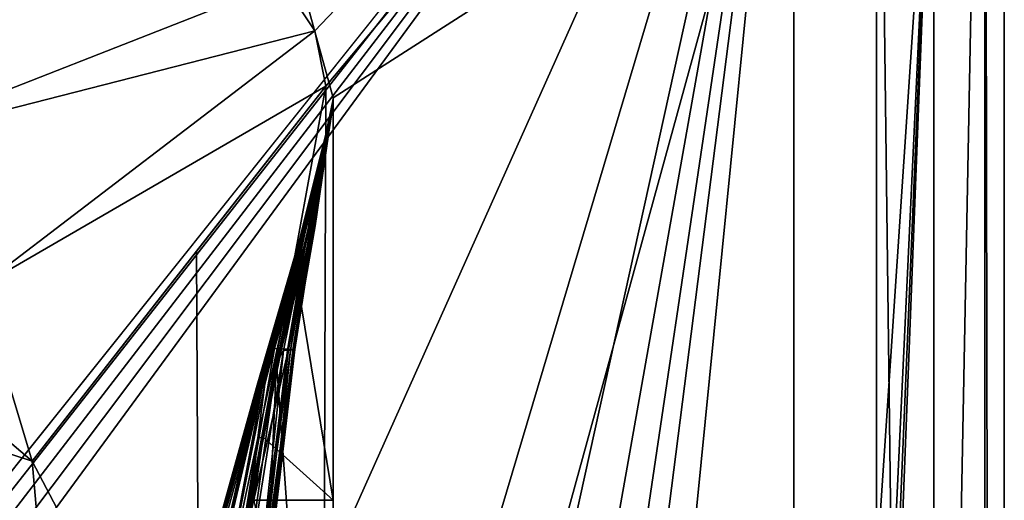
# Model space of a CAD drawing. Header units: metres. Extents: x -1004 to 0, y -808 to 0.
# Tile 126 of 127: x -77 to 0, y -97 to -59. Entities that reach past the tile are written whole.
import ezdxf

# ---------------------------------------------------------------- set-up
doc = ezdxf.new("R2010")
doc.units = ezdxf.units.M

msp = doc.modelspace()

# ---------------------------------------------------------------- linework, layer by layer
at = {"layer": 'None012'}
for points in [[(-52.518909, -65.543846, 163.059708), (-54.633179, -57.865437, 163.059708), (-5.519217, -35.401562, 163.059708)], [(-54.633179, -57.865437, 2063.059814), (-52.518909, -65.543846, 2063.059814), (-5.519217, -35.401562, 2063.059814)], [(-5.519217, -35.401562, 163.059708), (-38.838268, -744.103516, 163.059708), (-52.518909, -738.401428, 163.059708)], [(-52.518909, -738.401428, 163.059708), (-52.518909, -65.543846, 163.059708), (-5.519217, -35.401562, 163.059708)], [(-5.519217, -35.401562, 2063.059814), (-52.518909, -65.543846, 2063.059814), (-52.518909, -738.401428, 2063.059814)], [(-38.838268, -744.103516, 2063.059814), (-5.519217, -35.401562, 2063.059814), (-52.518909, -738.401428, 2063.059814)], [(-5.519217, -35.401562, 163.059708), (-35.448151, -746.330383, 163.059708), (-38.838268, -744.103516, 163.059708)], [(-38.838268, -744.103516, 2063.059814), (-35.448151, -746.330383, 2063.059814), (-5.519217, -35.401562, 2063.059814)], [(-33.221333, -749.720459, 163.059708), (-35.448151, -746.330383, 163.059708), (-5.519217, -35.401562, 163.059708)], [(-35.448151, -746.330383, 2063.059814), (-33.221333, -749.720459, 2063.059814), (-5.519217, -35.401562, 2063.059814)], [(-5.519217, -789.40155, 163.059708), (-33.221333, -749.720459, 163.059708), (-5.519217, -35.401562, 163.059708)], [(-5.519217, -35.401562, 2063.059814), (-33.221333, -749.720459, 2063.059814), (-5.519217, -789.40155, 2063.059814)], [(-5.519217, -789.40155, 163.059708), (-5.519217, -35.401562, 163.059708), (-5.519217, -789.40155, 173.920044)], [(-5.519217, -35.401562, 163.059708), (-5.519217, -35.401562, 2063.059814), (-5.519217, -789.40155, 173.920044)], [(-5.519217, -789.40155, 173.920044), (-5.519217, -35.401562, 2063.059814), (-5.519217, -789.40155, 2051.920166)], [(-5.519217, -35.401562, 2063.059814), (-5.519217, -789.40155, 2063.059814), (-5.519217, -789.40155, 2051.920166)], [(-54.633179, -57.865437, 2063.059814), (-54.633179, -57.865437, 163.059708), (-52.518909, -65.543846, 2063.059814)], [(-54.633179, -57.865437, 163.059708), (-52.518909, -65.543846, 163.059708), (-52.518909, -65.543846, 2063.059814)], [(-52.518909, -66.081009, 210.95433), (-52.518909, -148.071564, 198.713043), (-56.951534, -86.250534, 207.620117)], [(-54.461662, -75.663422, 234.850784), (-52.518909, -66.081009, 210.95433), (-56.951534, -86.250534, 207.620117)], [(-55.64122, -85.221779, 412.720001), (-52.518909, -65.892532, 363.566498), (-55.52887, -85.244316, 361.43457)], [(-52.518909, -65.892532, 363.566498), (-55.64122, -85.221779, 412.720001), (-53.934628, -75.543297, 413.566925)], [(-52.519428, -66.081001, 1914.902832), (-52.520981, -66.080971, 1814.920044), (-55.583939, -79.081947, 1915.984985)], [(-52.520981, -66.080971, 1814.920044), (-55.205723, -76.994499, 1814.919922), (-55.583939, -79.081947, 1915.984985)], [(-55.583939, -79.081947, 1915.984985), (-55.469288, -79.026436, 2017.050049), (-52.519428, -66.081001, 1914.902832)], [(-55.52887, -85.244316, 361.43457), (-52.518909, -65.892532, 363.566498), (-54.031433, -75.611938, 311.417511)], [(-55.469288, -79.026436, 2017.050049), (-52.518909, -66.081009, 2014.885742), (-52.519428, -66.081001, 1914.902832)], [(-52.518909, -66.081009, 2014.885742), (-55.469288, -79.026436, 2017.050049), (-52.518909, -97.03968, 2019.916504)], [(-52.522583, -66.080872, 1659.670044), (-52.527325, -66.080727, 1607.920044), (-55.260468, -77.072289, 1659.901489)], [(-52.527325, -66.080727, 1607.920044), (-53.161747, -69.922577, 1607.920044), (-55.260468, -77.072289, 1659.901489)], [(-55.260468, -77.072289, 1659.901489), (-55.21936, -77.052238, 1711.883057), (-52.522583, -66.080872, 1659.670044)], [(-55.21936, -77.052238, 1711.883057), (-52.522049, -66.080894, 1711.420044), (-52.522583, -66.080872, 1659.670044)], [(-52.522049, -66.080894, 1711.420044), (-55.21936, -77.052238, 1711.883057), (-55.178249, -77.032196, 1763.864502)], [(-55.178249, -77.032196, 1763.864502), (-55.205723, -76.994499, 1814.919922), (-52.521511, -66.08091, 1763.170044)], [(-55.205723, -76.994499, 1814.919922), (-52.520981, -66.080971, 1814.920044), (-52.521511, -66.08091, 1763.170044)], [(-52.521511, -66.08091, 1763.170044), (-52.522049, -66.080894, 1711.420044), (-55.178249, -77.032196, 1763.864502)], [(-52.518909, -65.64122, 567.049377), (-54.567703, -75.440338, 566.831482), (-53.161449, -69.922661, 617.920044)], [(-52.518909, -65.64122, 567.049377), (-52.518909, -65.704048, 516.17865), (-54.567703, -75.440338, 566.831482)], [(-52.518909, -65.704048, 516.17865), (-54.329502, -75.474655, 515.742859), (-54.567703, -75.440338, 566.831482)], [(-54.284401, -75.646263, 260.367249), (-52.518909, -66.049599, 236.389679), (-54.461662, -75.663422, 234.850784)], [(-52.518909, -66.049599, 236.389679), (-52.518909, -66.081009, 210.95433), (-54.461662, -75.663422, 234.850784)], [(-52.518909, -65.704048, 516.17865), (-52.518909, -65.766876, 465.307922), (-54.329502, -75.474655, 515.742859)], [(-52.518909, -65.766876, 465.307922), (-54.091904, -75.50898, 464.654266), (-54.329502, -75.474655, 515.742859)], [(-54.140953, -75.629097, 285.88974), (-52.518909, -66.018181, 261.825043), (-54.284401, -75.646263, 260.367249)], [(-52.518909, -66.018181, 261.825043), (-52.518909, -66.049599, 236.389679), (-54.284401, -75.646263, 260.367249)], [(-54.031433, -75.611938, 311.417511), (-52.518909, -65.986771, 287.260406), (-54.140953, -75.629097, 285.88974)], [(-54.140953, -75.629097, 285.88974), (-52.518909, -65.986771, 287.260406), (-52.518909, -66.018181, 261.825043)], [(-52.518909, -65.766876, 465.307922), (-52.518909, -65.829704, 414.437195), (-54.091904, -75.50898, 464.654266)], [(-52.518909, -65.829704, 414.437195), (-53.934628, -75.543297, 413.566925), (-54.091904, -75.50898, 464.654266)], [(-52.518909, -65.892532, 363.566498), (-52.518909, -65.95536, 312.69577), (-54.031433, -75.611938, 311.417511)], [(-54.031433, -75.611938, 311.417511), (-52.518909, -65.95536, 312.69577), (-52.518909, -65.986771, 287.260406)], [(-52.518909, -65.829704, 414.437195), (-52.518909, -65.892532, 363.566498), (-53.934628, -75.543297, 413.566925)], [(-52.527325, -66.080727, 1607.920044), (-52.518909, -65.578392, 1607.920044), (-53.161747, -69.922577, 1607.149292)], [(-52.518909, -65.578392, 1607.920044), (-52.518909, -65.578392, 1564.920044), (-53.161747, -69.922577, 1607.149292)], [(-53.161747, -69.922577, 1607.149292), (-52.518909, -65.578392, 1564.920044), (-53.161747, -69.922577, 1565.869141)], [(-52.518909, -65.578392, 1564.920044), (-53.161747, -69.922577, 1564.920044), (-53.161747, -69.922577, 1565.869141)], [(-53.161747, -69.922577, 1564.920044), (-52.518909, -65.578392, 1564.920044), (-52.518909, -65.579765, 660.920044)], [(-52.518909, -65.579765, 660.920044), (-52.518909, -65.578392, 617.920044), (-53.161747, -69.922577, 618.872253)], [(-52.518909, -65.578392, 617.920044), (-53.161449, -69.922661, 617.920044), (-53.161747, -69.922577, 618.872253)], [(-53.161736, -69.923889, 660.920044), (-53.161747, -69.922577, 1564.920044), (-52.518909, -65.579765, 660.920044)], [(-53.161736, -69.923889, 660.920044), (-52.518909, -65.579765, 660.920044), (-53.161747, -69.922577, 659.947876)], [(-52.518909, -65.579765, 660.920044), (-53.161747, -69.922577, 618.872253), (-53.161747, -69.922577, 659.947876)], [(-53.161747, -69.922577, 1607.149292), (-53.161747, -69.922577, 1607.920044), (-52.527325, -66.080727, 1607.920044)], [(-53.161449, -69.922661, 617.920044), (-52.518909, -65.578392, 617.920044), (-52.518909, -65.64122, 567.049377)], [(-52.527325, -66.080727, 1607.920044), (-52.522583, -66.080872, 1659.670044), (-52.518909, -65.578392, 1607.920044)], [(-52.522583, -66.080872, 1659.670044), (-52.522049, -66.080894, 1711.420044), (-52.518909, -65.578392, 1607.920044)], [(-52.518909, -65.578392, 1607.920044), (-52.522049, -66.080894, 1711.420044), (-52.521511, -66.08091, 1763.170044)], [(-52.518909, -65.578392, 1607.920044), (-52.521511, -66.08091, 1763.170044), (-52.520981, -66.080971, 1814.920044)], [(-52.518909, -65.543846, 2063.059814), (-52.518909, -65.578392, 1607.920044), (-52.520981, -66.080971, 1814.920044)], [(-52.520981, -66.080971, 1814.920044), (-52.519428, -66.081001, 1914.902832), (-52.518909, -65.543846, 2063.059814)], [(-52.519428, -66.081001, 1914.902832), (-52.518909, -66.081009, 2014.885742), (-52.518909, -65.543846, 2063.059814)], [(-52.518909, -738.401428, 163.059708), (-52.518909, -397.134613, 182.490646), (-52.518909, -65.543846, 163.059708)], [(-52.518909, -397.134613, 182.490646), (-52.518909, -313.811188, 184.444244), (-52.518909, -65.543846, 163.059708)], [(-52.518909, -65.543846, 163.059708), (-52.518909, -313.811188, 184.444244), (-52.518909, -230.718582, 189.861099)], [(-52.518909, -230.718582, 189.861099), (-52.518909, -148.071564, 198.713043), (-52.518909, -65.543846, 163.059708)], [(-52.518909, -148.071564, 198.713043), (-52.518909, -66.081009, 210.95433), (-52.518909, -65.543846, 163.059708)], [(-52.518909, -65.543846, 163.059708), (-52.518909, -66.081009, 210.95433), (-52.518909, -66.049599, 236.389679)], [(-52.518909, -66.049599, 236.389679), (-52.518909, -66.018181, 261.825043), (-52.518909, -65.543846, 163.059708)], [(-52.518909, -66.018181, 261.825043), (-52.518909, -65.986771, 287.260406), (-52.518909, -65.543846, 163.059708)], [(-52.518909, -65.543846, 163.059708), (-52.518909, -65.986771, 287.260406), (-52.518909, -65.95536, 312.69577)], [(-52.518909, -65.95536, 312.69577), (-52.518909, -65.892532, 363.566498), (-52.518909, -65.543846, 163.059708)], [(-52.518909, -65.892532, 363.566498), (-52.518909, -65.829704, 414.437195), (-52.518909, -65.543846, 163.059708)], [(-52.518909, -65.543846, 163.059708), (-52.518909, -65.829704, 414.437195), (-52.518909, -65.766876, 465.307922)], [(-52.518909, -65.766876, 465.307922), (-52.518909, -65.704048, 516.17865), (-52.518909, -65.543846, 163.059708)], [(-52.518909, -65.704048, 516.17865), (-52.518909, -65.64122, 567.049377), (-52.518909, -65.543846, 163.059708)], [(-52.518909, -65.543846, 163.059708), (-52.518909, -65.64122, 567.049377), (-52.518909, -65.578392, 617.920044)], [(-52.518909, -65.578392, 617.920044), (-52.518909, -65.579765, 660.920044), (-52.518909, -65.543846, 163.059708)], [(-52.518909, -65.579765, 660.920044), (-52.518909, -65.578392, 1564.920044), (-52.518909, -65.543846, 163.059708)], [(-52.518909, -65.543846, 163.059708), (-52.518909, -65.578392, 1564.920044), (-52.518909, -65.543846, 2063.059814)], [(-52.518909, -65.578392, 1564.920044), (-52.518909, -65.578392, 1607.920044), (-52.518909, -65.543846, 2063.059814)], [(-52.518909, -65.543846, 2063.059814), (-52.518909, -66.081009, 2014.885742), (-52.518909, -97.03968, 2019.916504)], [(-52.518909, -97.03968, 2019.916504), (-52.518909, -130.302856, 2024.768555), (-52.518909, -65.543846, 2063.059814)], [(-52.518909, -130.302856, 2024.768555), (-52.518909, -163.642868, 2029.060913), (-52.518909, -65.543846, 2063.059814)], [(-52.518909, -65.543846, 2063.059814), (-52.518909, -163.642868, 2029.060913), (-52.518909, -230.515762, 2035.961548)], [(-52.518909, -230.515762, 2035.961548), (-52.518909, -297.582825, 2040.610718), (-52.518909, -65.543846, 2063.059814)], [(-52.518909, -297.582825, 2040.610718), (-52.518909, -364.768219, 2043.003296), (-52.518909, -65.543846, 2063.059814)], [(-52.518909, -65.543846, 2063.059814), (-52.518909, -364.768219, 2043.003296), (-52.518909, -431.996094, 2043.136353)], [(-52.518909, -65.543846, 2063.059814), (-52.518909, -431.996094, 2043.136353), (-52.518909, -738.401428, 2063.059814)], [(-62.859825, -103.839287, 1566.123047), (-69.778389, -130.813202, 1566.304321), (-53.161747, -69.922577, 1607.149292)], [(-53.161747, -69.922577, 1607.149292), (-69.778389, -130.813202, 1566.304321), (-62.594734, -102.840431, 1606.902344)], [(-69.777855, -130.810028, 619.307373), (-62.850697, -103.808975, 659.694153), (-53.161747, -69.922577, 659.947876)], [(-53.161747, -69.922577, 659.947876), (-63.839542, -107.499344, 619.151855), (-69.777855, -130.810028, 619.307373)], [(-64.992882, -112.470459, 1452.292236), (-62.851387, -103.808792, 1564.920044), (-53.161747, -69.922577, 1564.920044)], [(-64.992882, -112.470459, 1452.292236), (-53.161747, -69.922577, 1564.920044), (-63.898594, -108.095726, 1339.614502)], [(-63.898594, -108.095726, 1339.614502), (-53.161747, -69.922577, 1564.920044), (-63.076511, -104.808662, 1226.841309)], [(-62.85165, -103.808952, 619.125977), (-63.839542, -107.499344, 619.151855), (-53.161747, -69.922577, 659.947876)], [(-63.076511, -104.808662, 1226.841309), (-53.161747, -69.922577, 1564.920044), (-62.526756, -102.607643, 1113.927246)], [(-62.851387, -103.808792, 1564.920044), (-62.859825, -103.839287, 1566.123047), (-53.161747, -69.922577, 1564.920044)], [(-62.859825, -103.839287, 1566.123047), (-53.161747, -69.922577, 1565.869141), (-53.161747, -69.922577, 1564.920044)], [(-53.161747, -69.922577, 1565.869141), (-62.859825, -103.839287, 1566.123047), (-53.161747, -69.922577, 1607.149292)], [(-53.161747, -69.922577, 618.872253), (-62.85165, -103.808952, 619.125977), (-53.161747, -69.922577, 659.947876)], [(-62.85165, -103.808952, 619.125977), (-53.161747, -69.922577, 618.872253), (-53.161449, -69.922661, 617.920044)], [(-62.851204, -103.809006, 617.920044), (-62.85165, -103.808952, 619.125977), (-53.161449, -69.922661, 617.920044)], [(-53.161449, -69.922661, 617.920044), (-57.10725, -85.15416, 566.619446), (-62.851204, -103.809006, 617.920044)], [(-53.161736, -69.923889, 660.920044), (-53.161747, -69.922577, 659.947876), (-62.850925, -103.808914, 660.920044)], [(-53.161747, -69.922577, 659.947876), (-62.850697, -103.808975, 659.694153), (-62.850925, -103.808914, 660.920044)], [(-62.850925, -103.808914, 660.920044), (-62.515137, -102.478889, 774.292114), (-53.161736, -69.923889, 660.920044)], [(-62.594734, -102.840431, 1606.902344), (-58.475628, -88.032204, 1607.920044), (-53.161747, -69.922577, 1607.149292)], [(-62.526756, -102.607643, 1113.927246), (-53.161747, -69.922577, 1564.920044), (-53.161736, -69.923889, 660.920044)], [(-62.249619, -101.489136, 1000.841492), (-62.526756, -102.607643, 1113.927246), (-53.161736, -69.923889, 660.920044)], [(-62.515137, -102.478889, 774.292114), (-62.245605, -101.447708, 887.614563), (-53.161736, -69.923889, 660.920044)], [(-53.161736, -69.923889, 660.920044), (-62.245605, -101.447708, 887.614563), (-62.249619, -101.489136, 1000.841492)], [(-58.475628, -88.032204, 1607.920044), (-55.301575, -77.092339, 1607.920044), (-53.161747, -69.922577, 1607.149292)], [(-54.567703, -75.440338, 566.831482), (-57.10725, -85.15416, 566.619446), (-53.161449, -69.922661, 617.920044)], [(-55.260468, -77.072289, 1659.901489), (-53.161747, -69.922577, 1607.920044), (-55.301575, -77.092339, 1607.920044)], [(-53.161747, -69.922577, 1607.149292), (-55.301575, -77.092339, 1607.920044), (-53.161747, -69.922577, 1607.920044)], [(-54.567703, -75.440338, 566.831482), (-54.329502, -75.474655, 515.742859), (-57.10725, -85.15416, 566.619446)], [(-54.329502, -75.474655, 515.742859), (-56.565033, -85.176697, 515.318787), (-57.10725, -85.15416, 566.619446)], [(-54.329502, -75.474655, 515.742859), (-54.091904, -75.50898, 464.654266), (-56.565033, -85.176697, 515.318787)], [(-54.091904, -75.50898, 464.654266), (-56.024006, -85.199242, 464.018127), (-56.565033, -85.176697, 515.318787)], [(-54.091904, -75.50898, 464.654266), (-53.934628, -75.543297, 413.566925), (-56.024006, -85.199242, 464.018127)], [(-54.461662, -75.663422, 234.850784), (-56.951534, -86.250534, 207.620117), (-56.424206, -85.300667, 233.352875)], [(-56.111469, -85.289391, 258.948364), (-54.461662, -75.663422, 234.850784), (-56.424206, -85.300667, 233.352875)], [(-55.865334, -85.278122, 284.555695), (-54.284401, -75.646263, 260.367249), (-56.111469, -85.289391, 258.948364)], [(-54.284401, -75.646263, 260.367249), (-54.461662, -75.663422, 234.850784), (-56.111469, -85.289391, 258.948364)], [(-53.934628, -75.543297, 413.566925), (-55.64122, -85.221779, 412.720001), (-56.024006, -85.199242, 464.018127)], [(-55.686047, -85.266853, 310.173492), (-54.140953, -75.629097, 285.88974), (-55.865334, -85.278122, 284.555695)], [(-55.865334, -85.278122, 284.555695), (-54.140953, -75.629097, 285.88974), (-54.284401, -75.646263, 260.367249)], [(-55.52887, -85.244316, 361.43457), (-54.031433, -75.611938, 311.417511), (-55.686047, -85.266853, 310.173492)], [(-55.686047, -85.266853, 310.173492), (-54.031433, -75.611938, 311.417511), (-54.140953, -75.629097, 285.88974)], [(-58.172333, -87.986664, 1712.333008), (-55.21936, -77.052238, 1711.883057), (-55.260468, -77.072289, 1659.901489)], [(-55.21936, -77.052238, 1711.883057), (-58.172333, -87.986664, 1712.333008), (-58.020683, -87.96389, 1764.539551)], [(-58.020683, -87.96389, 1764.539551), (-57.872002, -87.94207, 1814.920044), (-55.178249, -77.032196, 1763.864502)], [(-55.178249, -77.032196, 1763.864502), (-55.21936, -77.052238, 1711.883057), (-58.020683, -87.96389, 1764.539551)], [(-57.872002, -87.94207, 1814.920044), (-55.205723, -76.994499, 1814.919922), (-55.178249, -77.032196, 1763.864502)], [(-55.583939, -79.081947, 1915.984985), (-55.205723, -76.994499, 1814.919922), (-57.872002, -87.94207, 1814.920044)], [(-55.301575, -77.092339, 1607.920044), (-58.475628, -88.032204, 1607.920044), (-58.323982, -88.00943, 1660.126465)], [(-58.323982, -88.00943, 1660.126465), (-58.172333, -87.986664, 1712.333008), (-55.260468, -77.072289, 1659.901489)], [(-55.260468, -77.072289, 1659.901489), (-55.301575, -77.092339, 1607.920044), (-58.323982, -88.00943, 1660.126465)], [(-58.425846, -92.158539, 1917.032715), (-58.007488, -92.089058, 2019.145508), (-55.583939, -79.081947, 1915.984985)], [(-55.583939, -79.081947, 1915.984985), (-57.872002, -87.94207, 1814.920044), (-58.425846, -92.158539, 1917.032715)], [(-58.007488, -92.089058, 2019.145508), (-55.469288, -79.026436, 2017.050049), (-55.583939, -79.081947, 1915.984985)], [(-55.469288, -79.026436, 2017.050049), (-58.007488, -92.089058, 2019.145508), (-52.518909, -97.03968, 2019.916504)], [(-57.10725, -85.15416, 566.619446), (-60.52169, -104.705643, 514.499451), (-62.851204, -103.809006, 617.920044)], [(-57.10725, -85.15416, 566.619446), (-56.565033, -85.176697, 515.318787), (-60.52169, -104.705643, 514.499451)], [(-56.565033, -85.176697, 515.318787), (-56.024006, -85.199242, 464.018127), (-60.52169, -104.705643, 514.499451)], [(-60.52169, -104.705643, 514.499451), (-56.024006, -85.199242, 464.018127), (-58.278835, -104.752022, 411.08374)], [(-56.951534, -86.250534, 207.620117), (-59.827671, -106.702522, 204.455399), (-56.424206, -85.300667, 233.352875)], [(-56.424206, -85.300667, 233.352875), (-59.827671, -106.702522, 204.455399), (-58.513695, -104.821602, 256.205536)], [(-57.914394, -104.798409, 307.769409), (-55.865334, -85.278122, 284.555695), (-58.513695, -104.821602, 256.205536)], [(-55.865334, -85.278122, 284.555695), (-56.111469, -85.289391, 258.948364), (-58.513695, -104.821602, 256.205536)], [(-58.513695, -104.821602, 256.205536), (-56.111469, -85.289391, 258.948364), (-56.424206, -85.300667, 233.352875)], [(-56.024006, -85.199242, 464.018127), (-55.64122, -85.221779, 412.720001), (-58.278835, -104.752022, 411.08374)], [(-58.278835, -104.752022, 411.08374), (-55.64122, -85.221779, 412.720001), (-55.52887, -85.244316, 361.43457)], [(-58.278835, -104.752022, 411.08374), (-55.52887, -85.244316, 361.43457), (-57.835274, -104.775215, 359.402954)], [(-57.914394, -104.798409, 307.769409), (-57.835274, -104.775215, 359.402954), (-55.686047, -85.266853, 310.173492)], [(-57.914394, -104.798409, 307.769409), (-55.686047, -85.266853, 310.173492), (-55.865334, -85.278122, 284.555695)], [(-57.835274, -104.775215, 359.402954), (-55.52887, -85.244316, 361.43457), (-55.686047, -85.266853, 310.173492)], [(-56.951534, -86.250534, 207.620117), (-59.665531, -148.124725, 198.7061), (-59.827671, -106.702522, 204.455399)], [(-52.518909, -148.071564, 198.713043), (-59.665531, -148.124725, 198.7061), (-56.951534, -86.250534, 207.620117)], [(-64.385735, -110.053299, 1607.925659), (-63.259457, -110.053024, 1713.19873), (-58.323982, -88.00943, 1660.126465)], [(-62.848122, -103.809669, 1607.920044), (-64.385735, -110.053299, 1607.925659), (-58.323982, -88.00943, 1660.126465)], [(-63.259457, -110.053024, 1713.19873), (-62.201317, -110.046165, 1814.920044), (-58.020683, -87.96389, 1764.539551)], [(-58.020683, -87.96389, 1764.539551), (-58.172333, -87.986664, 1712.333008), (-63.259457, -110.053024, 1713.19873)], [(-63.259457, -110.053024, 1713.19873), (-58.172333, -87.986664, 1712.333008), (-58.323982, -88.00943, 1660.126465)], [(-58.323982, -88.00943, 1660.126465), (-58.475628, -88.032204, 1607.920044), (-62.848122, -103.809669, 1607.920044)], [(-62.848122, -103.809669, 1607.920044), (-58.475628, -88.032204, 1607.920044), (-62.594734, -102.840431, 1606.902344)], [(-62.201317, -110.046165, 1814.920044), (-57.872002, -87.94207, 1814.920044), (-58.020683, -87.96389, 1764.539551)], [(-57.872002, -87.94207, 1814.920044), (-62.201317, -110.046165, 1814.920044), (-58.425846, -92.158539, 1917.032715)], [(-58.425846, -92.158539, 1917.032715), (-62.201317, -110.046165, 1814.920044), (-60.573242, -105.368233, 1918.047607)], [(-60.286926, -104.295235, 1935.247681), (-58.425846, -92.158539, 1917.032715), (-60.573242, -105.368233, 1918.047607)], [(-58.425846, -92.158539, 1917.032715), (-60.286926, -104.295235, 1935.247681), (-59.62125, -101.195656, 1968.070679)], [(-59.154442, -99.005341, 1993.984253), (-58.425846, -92.158539, 1917.032715), (-59.62125, -101.195656, 1968.070679)], [(-58.73613, -97.03981, 2019.916504), (-58.007488, -92.089058, 2019.145508), (-59.154442, -99.005341, 1993.984253)], [(-58.007488, -92.089058, 2019.145508), (-58.425846, -92.158539, 1917.032715), (-59.154442, -99.005341, 1993.984253)], [(-52.518909, -97.03968, 2019.916504), (-58.007488, -92.089058, 2019.145508), (-58.73613, -97.03981, 2019.916504)], [(-52.518909, -130.302856, 2024.768555), (-52.518909, -97.03968, 2019.916504), (-58.73613, -97.03981, 2019.916504)]]:
    msp.add_3dface(points, dxfattribs=at)
at = {"layer": 'None012349'}
for points in [[(-0.000011, -804.032166), (-10, -10), (0, 0)], [(0, 0), (-1.527202, -1.527202, 175), (-0.000011, -804.032166)], [(-16.461397, -20.921553, 175), (-16.461384, -783.110596, 175), (-1.527202, -1.527202, 175)], [(-1.527202, -1.527202, 175), (-16.461384, -783.110596, 175), (-1.527213, -802.504944, 175)], [(-1.527202, -1.527202, 175), (-1.527213, -802.504944, 175), (-0.000011, -804.032166)], [(-10, -10, 90), (-502.018646, -625.846375, 90), (-994.037292, -10, 90)], [(-494.003571, -626.560364, 90), (-502.018646, -625.846375, 90), (-10, -10, 90)], [(-485.779327, -628.854126, 90), (-494.003571, -626.560364, 90), (-10, -10, 90)], [(-477.800262, -632.855408, 90), (-485.779327, -628.854126, 90), (-10, -10, 90)], [(-10, -10, 90), (-470.61264, -638.481506, 90), (-477.800262, -632.855408, 90)], [(-217.024689, -763.271118, 90), (-470.61264, -638.481506, 90), (-10, -10, 90)], [(-10.00001, -794.032166, 90), (-217.024689, -763.271118, 90), (-10, -10, 90)], [(-10.00001, -794.032166), (-10, -10), (-0.000011, -804.032166)], [(-10, -10, 90), (-10, -10), (-10.00001, -794.032166, 90)], [(-10, -10), (-10.00001, -794.032166), (-10.00001, -794.032166, 90)], [(-56.480141, -56.453079, 163.059708), (-53.954258, -60.298134, 163.059708), (-16.461397, -20.921553, 163.059708)], [(-16.461397, -20.921553, 163.059708), (-53.954258, -60.298134, 163.059708), (-53.101597, -64.630684, 163.059708)], [(-53.739098, -313.349457, 163.059708), (-53.781036, -397.047211, 163.059708), (-16.461397, -20.921553, 163.059708)], [(-16.461397, -20.921553, 163.059708), (-53.781036, -397.047211, 163.059708), (-16.461384, -783.110596, 163.059708)], [(-53.681374, -271.541168, 163.059708), (-53.739098, -313.349457, 163.059708), (-16.461397, -20.921553, 163.059708)], [(-53.60046, -230.12674, 163.059708), (-53.681374, -271.541168, 163.059708), (-16.461397, -20.921553, 163.059708)], [(-53.498402, -188.815109, 163.059708), (-53.60046, -230.12674, 163.059708), (-16.461397, -20.921553, 163.059708)], [(-16.461397, -20.921553, 163.059708), (-53.369911, -144.721069, 163.059708), (-53.498402, -188.815109, 163.059708)], [(-53.234459, -103.050224, 163.059708), (-53.369911, -144.721069, 163.059708), (-16.461397, -20.921553, 163.059708)], [(-53.101597, -64.630684, 163.059708), (-53.234459, -103.050224, 163.059708), (-16.461397, -20.921553, 163.059708)], [(-16.461397, -20.921553, 175), (-16.461397, -20.921553, 163.059708), (-16.461384, -783.110596, 175)], [(-16.461397, -20.921553, 163.059708), (-16.461384, -783.110596, 163.059708), (-16.461384, -783.110596, 175)], [(-53.954258, -60.298134, 163.059708), (-56.480141, -56.453079, 163.059708), (-89.262115, -69.30748, 118.813293)], [(-89.262115, -69.30748, 118.813293), (-56.480141, -56.453079, 163.059708), (-80.517937, -58.530479, 141.108536)], [(-80.213043, -80.331734, 118.620865), (-53.954258, -60.298134, 163.059708), (-89.262115, -69.30748, 118.813293)], [(-53.101597, -64.630684, 163.059708), (-53.954258, -60.298134, 163.059708), (-80.213043, -80.331734, 118.620865)], [(-114.297188, -61.39407, 118.951424), (-162.990005, -65.532799, 118.879181), (-76.096962, -93.96331, 118.382927)], [(-80.213043, -80.331734, 118.620865), (-114.297188, -61.39407, 118.951424), (-76.096962, -93.96331, 118.382927)], [(-76.096962, -93.96331, 118.382927), (-53.101597, -64.630684, 163.059708), (-80.213043, -80.331734, 118.620865)], [(-76.096962, -93.96331, 118.382927), (-63.219643, -77.537148, 143.401764), (-53.101597, -64.630684, 163.059708)], [(-63.021767, -118.897079, 140.409821), (-53.101597, -64.630684, 163.059708), (-63.219643, -77.537148, 143.401764)], [(-53.234459, -103.050224, 163.059708), (-53.101597, -64.630684, 163.059708), (-63.021767, -118.897079, 140.409821)], [(-162.990005, -65.532799, 118.879181), (-211.902725, -69.163666, 118.815804), (-73.107147, -128.05304, 117.787888)], [(-76.096962, -93.96331, 118.382927), (-162.990005, -65.532799, 118.879181), (-73.107147, -128.05304, 117.787888)], [(-211.902725, -69.163666, 118.815804), (-261.20816, -72.273964, 118.761513), (-70.20401, -166.436142, 117.117905)], [(-73.107147, -128.05304, 117.787888), (-211.902725, -69.163666, 118.815804), (-70.20401, -166.436142, 117.117905)], [(-261.20816, -72.273964, 118.761513), (-310.819183, -74.833893, 118.716827), (-67.63723, -207.428024, 116.40239)], [(-70.20401, -166.436142, 117.117905), (-261.20816, -72.273964, 118.761513), (-67.63723, -207.428024, 116.40239)], [(-310.819183, -74.833893, 118.716827), (-357.881531, -76.725929, 118.683807), (-65.750778, -245.26564, 115.741936)], [(-67.63723, -207.428024, 116.40239), (-310.819183, -74.833893, 118.716827), (-65.750778, -245.26564, 115.741936)], [(-65.750778, -245.26564, 115.741936), (-357.881531, -76.725929, 118.683807), (-405.341431, -78.099579, 118.659828)], [(-63.219643, -77.537148, 143.401764), (-76.096962, -93.96331, 118.382927), (-63.021767, -118.897079, 140.409821)], [(-405.341431, -78.099579, 118.659828), (-490.16217, -606.131226, 109.443001), (-63.327908, -322.10611, 114.400681)], [(-63.327908, -322.10611, 114.400681), (-64.299881, -283.837677, 115.068657), (-405.341431, -78.099579, 118.659828)], [(-64.299881, -283.837677, 115.068657), (-65.750778, -245.26564, 115.741936), (-405.341431, -78.099579, 118.659828)], [(-76.096962, -93.96331, 118.382927), (-73.107147, -128.05304, 117.787888), (-63.021767, -118.897079, 140.409821)]]:
    msp.add_3dface(points, dxfattribs=at)

doc.saveas('drawing.dxf')
